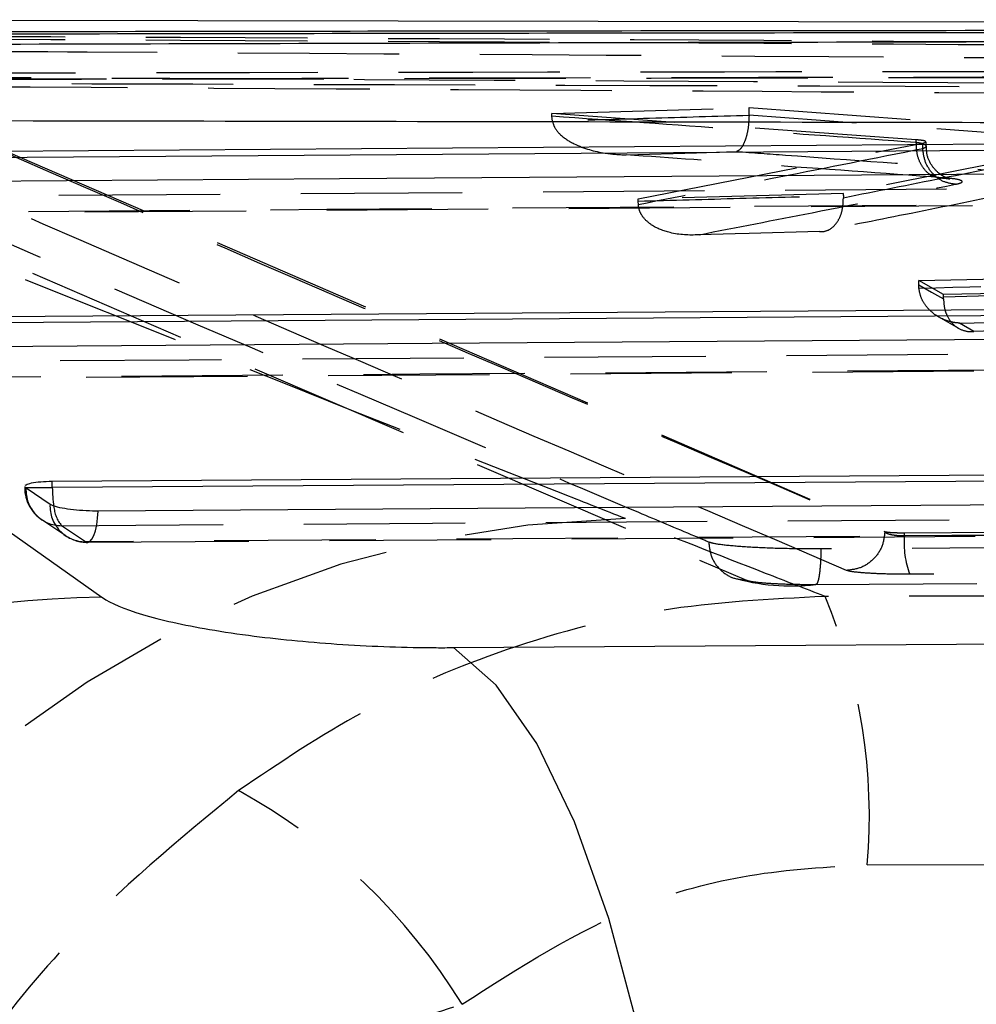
# Model space of a CAD drawing. Extents: x 50 to 374, y 9 to 288.
# Tile 8 of 22: x 80.25 to 87.78, y 36.73 to 44.48. Entities that reach past the tile are written whole.
import ezdxf

# ---------------------------------------------------------------- set-up
doc = ezdxf.new("R2010")
doc.units = 0
doc.linetypes.add('HIDDEN', pattern=[1.905, 1.27, -0.635])
doc.layers.get('0').update_dxf_attribs({"linetype": 'CONTINUOUS'})

msp = doc.modelspace()

# ---------------------------------------------------------------- linework, layer by layer
at = {"color": 7, "linetype": 'CONTINUOUS'}
for p, q in [((94.7314, 44.4476), (75.1315, 44.477)), ((76.6786, 43.417), (94.7818, 43.5489)), ((78.5946, 42.131), (95.5133, 42.2507)), ((80.5107, 40.8457), (96.2447, 40.9521)), ((80.5107, 40.7961), (80.5107, 40.8457)), ((80.2972, 40.7961), (80.2975, 40.8047)), ((80.3039, 40.7906), (80.2972, 40.7961)), ((80.4925, 40.6641), (80.3039, 40.7906)), ((80.1702, 40.45), (80.8999, 39.9342))]:
    msp.add_line(p, q, dxfattribs=at)
at = {"color": 7, "linetype": 'HIDDEN'}
for p, q in [((78.3117, 44.2358), (87.0621, 40.4501)), ((76.853, 43.9853), (85.9746, 40.0672)), ((84.4425, 43.739), (85.9935, 43.7852)), ((85.9935, 43.7852), (88.7365, 43.5826)), ((85.9935, 43.7262), (85.9935, 43.7852)), ((84.4425, 43.7201), (84.4425, 43.739)), ((87.3095, 43.5318), (84.4425, 43.739)), ((84.4464, 43.6773), (84.4425, 43.7201)), ((85.9935, 43.7262), (85.9934, 43.7232)), ((88.7365, 43.5236), (85.9935, 43.7262)), ((85.1217, 43.0668), (87.3602, 43.5061)), ((87.3095, 43.5129), (87.3094, 43.5129)), ((87.3095, 43.5129), (87.3095, 43.5318)), ((87.3602, 43.5061), (87.3849, 43.5143)), ((87.3602, 43.4611), (87.3602, 43.5061)), ((87.3602, 43.4611), (87.3602, 43.4611)), ((87.3862, 43.4823), (87.3862, 43.5165)), ((88.321, 43.4264), (86.7354, 43.1092)), ((76.9563, 42.9369), (94.9429, 43.0678)), ((86.7354, 43.1092), (85.1217, 43.0668)), ((86.7354, 43.0933), (86.7354, 43.1092)), ((86.7354, 43.0933), (86.7356, 43.0767)), ((85.1217, 43.0506), (85.1217, 43.0668)), ((85.1224, 43.0214), (85.1217, 43.0506)), ((87.3285, 42.425), (91.6265, 42.5244)), ((87.3285, 42.3922), (87.3285, 42.425)), ((87.524, 42.3139), (87.3285, 42.425)), ((87.33, 42.3631), (87.3285, 42.3922)), ((90.4628, 42.3793), (87.524, 42.3139)), ((87.5239, 42.281), (87.524, 42.2978)), ((87.524, 42.2978), (87.524, 42.3139)), ((87.4872, 42.1383), (87.6425, 42.05)), ((87.7636, 42.0249), (87.6487, 42.0903)), ((78.8723, 41.6511), (95.6743, 41.7698)), ((80.2972, 40.7961), (80.2931, 40.7961)), ((80.4283, 40.5458), (80.6168, 40.4193)), ((87.2162, 40.4409), (98.837, 40.5278)), ((80.7727, 40.3699), (80.5841, 40.4964)), ((80.7882, 40.366), (96.4057, 40.4713)), ((87.0621, 40.448), (87.062, 40.448)), ((87.0621, 40.448), (87.0621, 40.4501)), ((87.2162, 40.4181), (98.837, 40.5024)), ((87.2162, 40.4181), (87.2162, 40.4409)), ((86.5154, 40.0344), (99.9335, 40.1216)), ((101.8596, 39.9727), (86.5913, 39.9401)), ((86.9239, 37.8289), (102.1889, 37.8657))]:
    msp.add_line(p, q, dxfattribs=at)
at = {"color": 8, "linetype": 'CONTINUOUS'}
msp.add_line((80.2972, 40.7961), (80.5107, 40.7961), dxfattribs=at)
at = {"color": 7, "linetype": 'CONTINUOUS', "flags": 128}
for points in [[(94.7818, 43.4992), (85.762, 43.4334), (76.6786, 43.3674)], [(95.0264, 43.313), (94.4428, 43.3087), (92.1082, 43.2918), (82.7697, 43.224), (77.0398, 43.1825)], [(95.5133, 42.201), (87.0857, 42.1413), (78.5946, 42.0814)], [(95.7578, 42.0147), (95.1742, 42.0106), (92.8396, 41.9941), (83.5011, 41.9285), (78.9558, 41.8966)], [(96.2447, 40.9023), (88.4095, 40.8494), (80.5107, 40.7961)], [(96.4893, 40.716), (95.9056, 40.7121), (93.571, 40.6964), (84.2325, 40.6339), (80.8718, 40.6114)], [(83.6681, 39.5369), (90.003, 39.5795), (96.2312, 39.6215)], [(85.6388, 32.1337), (85.5814, 33.312), (85.475, 34.4524), (85.322, 35.5301), (85.1256, 36.522), (84.89, 37.4068), (84.6204, 38.1655), (84.3225, 38.7817), (84.0028, 39.2421), (83.6681, 39.5369)]]:
    msp.add_lwpolyline(points, dxfattribs=at)
at = {"color": 7, "linetype": 'HIDDEN', "flags": 128}
for points in [[(85.0266, 43.4142), (85.5805, 43.4306), (85.8949, 43.44)], [(76.7522, 43.0677), (77.3359, 43.0719), (79.6705, 43.0889), (89.0089, 43.1568), (94.8554, 43.1994)], [(94.9274, 43.0717), (94.3437, 43.0674), (92.0091, 43.0505), (82.6707, 42.9826), (76.9408, 42.9411)], [(86.5491, 42.8103), (85.9951, 42.7956), (85.8844, 42.7927), (85.6003, 42.7852)], [(87.3285, 42.3922), (87.4296, 42.3347), (87.5239, 42.281)], [(78.6682, 41.7817), (79.2518, 41.7858), (81.5864, 41.8023), (90.9249, 41.8682), (95.5868, 41.9012)], [(95.6588, 41.7735), (95.0751, 41.7693), (92.7405, 41.7529), (83.4021, 41.6871), (78.8568, 41.6552)], [(80.5841, 40.4964), (81.1678, 40.5003), (83.5024, 40.516), (92.8408, 40.5791), (96.3181, 40.6026)], [(80.7727, 40.3699), (80.7895, 40.3652), (80.8063, 40.372), (80.8222, 40.39), (80.8368, 40.4185), (80.8495, 40.4565), (80.8598, 40.5025), (80.8673, 40.5548), (80.8718, 40.6114)], [(96.3901, 40.4748), (95.8065, 40.4709), (93.4719, 40.4551), (84.1334, 40.3924), (80.7727, 40.3699)]]:
    msp.add_lwpolyline(points, dxfattribs=at)
at = {"color": 7, "linetype": 'HIDDEN'}
for centre, radius, start, end in [((80.5976, 40.7961), 0.3045, 180, 236.15446), ((80.584, 40.7769), 0.2805, 177.20022, 270.02013), ((80.7726, 40.6504), 0.2805, 177.19829, 270.01771), ((80.7896, 40.6682), 0.2678, 184.20333, 219.91464), ((85.1873, 32.3903), 8.164, 91.17288, 174.55947), ((80.7861, 40.6697), 0.3045, 236.15682, 270.38345), ((87.9088, 40.3576), 0.6953, 175.01563, 200.47013), ((86.3222, 41.6423), 1.6202, 253.37396, 276.93863), ((82.4709, 38.2091), 4.4692, 355.12005, 22.78864), ((79.6667, 34.2348), 4.7736, 31.52844, 61.06246)]:
    msp.add_arc(centre, radius, start, end, dxfattribs=at)
at = {"color": 8, "linetype": 'CONTINUOUS'}
msp.add_arc((81.4696, 40.7985), 0.9589, 180.1451, 188.99634, dxfattribs=at)
at = {"color": 7, "linetype": 'CONTINUOUS'}
msp.add_arc((81.0287, 31.5848), 8.3504, 90.88429, 173.14168, dxfattribs=at)
for points, knots in [([(94.1477, 44.3958), (92.5469, 44.3947), (89.3453, 44.3925), (83.1403, 44.3862), (78.5362, 44.3791), (75.5329, 44.3745)], [0, 0, 0, 0, 0.257988, 0.515977, 1, 1, 1, 1]), ([(94.1477, 44.3813), (90.9461, 44.3779), (84.7411, 44.3715), (78.5362, 44.3602), (75.5329, 44.3547)], [0, 0, 0, 0, 0.515977, 1, 1, 1, 1]), ([(75.7472, 44.2727), (75.9383, 44.2733), (76.9078, 44.2761), (80.9904, 44.2877), (87.0048, 44.3031), (92.2409, 44.3137), (94.3638, 44.318)], [0, 0, 0, 0, 0.030799, 0.156219, 0.657901, 1, 1, 1, 1]), ([(95.3802, 43.6529), (92.3901, 43.6585), (85.8133, 43.6707), (79.2381, 43.6816), (75.6523, 43.6876)], [0, 0, 0, 0, 0.4546368, 1, 1, 1, 1]), ([(80.2978, 40.814), (80.3073, 40.8194), (80.3262, 40.8301), (80.395, 40.841), (80.462, 40.8451), (80.5026, 40.8456), (80.5107, 40.8457)], [0, 0, 0, 0, 0.311482, 0.62025, 0.924254, 1, 1, 1, 1]), ([(80.8718, 40.6114), (80.8654, 40.6114), (80.8262, 40.6113), (80.7499, 40.614), (80.65, 40.6233), (80.5658, 40.6374), (80.5144, 40.6518), (80.4981, 40.661), (80.4925, 40.6641)], [0, 0, 0, 0, 0.041058, 0.252953, 0.464846, 0.676735, 0.888637, 1, 1, 1, 1]), ([(80.8999, 39.9342), (80.9014, 39.9331), (80.9673, 39.8871), (81.1837, 39.7956), (81.6384, 39.6937), (82.1831, 39.6131), (82.794, 39.5555), (83.3405, 39.5359), (83.6227, 39.5367), (83.6681, 39.5369)], [0, 0, 0, 0, 0.005219, 0.219788, 0.434653, 0.550719, 0.753912, 0.960473, 1, 1, 1, 1])]:
    msp.add_open_spline(points, degree=3, knots=knots, dxfattribs=at)
at = {"color": 7, "linetype": 'HIDDEN'}
for points, knots in [([(77.4378, 44.3589), (80.1581, 44.3454), (85.5987, 44.3185), (91.0393, 44.2871), (93.7596, 44.2713)], [0, 0, 0, 0, 0.5, 1, 1, 1, 1]), ([(77.4378, 44.3382), (80.1581, 44.324), (85.5987, 44.2956), (91.0393, 44.2627), (93.7596, 44.2462)], [0, 0, 0, 0, 0.5, 1, 1, 1, 1]), ([(85.0202, 40.5526), (84.8608, 40.6152), (81.7267, 41.847), (78.6332, 43.102), (75.697, 44.2932)], [0, 0, 0, 0, 0.050847, 1, 1, 1, 1]), ([(85.6766, 40.3671), (85.6398, 40.3826), (85.4562, 40.4599), (84.6852, 40.785), (81.6769, 42.0602), (78.819, 43.2956), (76.5478, 44.2774)], [0, 0, 0, 0, 0.012056, 0.060281, 0.253181, 1, 1, 1, 1]), ([(92.7653, 44.1448), (92.6629, 44.1454), (91.7824, 44.1513), (87.7888, 44.1777), (83.0732, 44.2073), (79.136, 44.2309), (78.3117, 44.2358)], [0, 0, 0, 0, 0.0212419, 0.1827758, 0.828912, 1, 1, 1, 1]), ([(78.3115, 44.2267), (78.3117, 44.2266), (79.7669, 43.5932), (82.6871, 42.3218), (85.6047, 41.0722), (87.0621, 40.448)], [0, 0, 0, 0, 0.000051, 0.500508, 1, 1, 1, 1]), ([(75.6142, 44.051), (78.7403, 44.0565), (84.0206, 44.0659), (90.2259, 44.0735), (93.3052, 44.0763), (94.2302, 44.0772)], [0, 0, 0, 0, 0.5037781, 0.8509299, 1, 1, 1, 1]), ([(94.2719, 44.0358), (91.147, 44.0305), (85.8687, 44.0214), (79.6628, 44.0071), (76.5818, 43.9993), (75.6541, 43.9969)], [0, 0, 0, 0, 0.503531, 0.850524, 1, 1, 1, 1]), ([(75.6615, 43.9956), (76.5005, 43.9978), (82.7059, 44.0146), (88.9113, 44.025), (94.2777, 44.034)], [0, 0, 0, 0, 0.135207, 1, 1, 1, 1]), ([(93.6787, 43.9429), (90.9582, 43.9593), (85.5172, 43.9921), (80.0763, 44.0204), (77.3558, 44.0346)], [0, 0, 0, 0, 0.5, 1, 1, 1, 1]), ([(76.853, 43.9853), (78.97, 43.9791), (84.6583, 43.9624), (90.3449, 43.9432), (93.9151, 43.9312)], [0, 0, 0, 0, 0.372171, 1, 1, 1, 1]), ([(77.9283, 43.9624), (80.4966, 43.9472), (85.5352, 43.9176), (90.5737, 43.8851), (93.0439, 43.8691)], [0, 0, 0, 0, 0.50974, 1, 1, 1, 1]), ([(86.7613, 40.1444), (85.3049, 40.7689), (82.3593, 42.0319), (79.4162, 43.3141), (77.9283, 43.9624)], [0, 0, 0, 0, 0.494427, 1, 1, 1, 1]), ([(84.4425, 43.7201), (84.9238, 43.6856), (85.8795, 43.6171), (86.8351, 43.5475), (87.3095, 43.5129)], [0, 0, 0, 0, 0.503632, 1, 1, 1, 1]), ([(85.9934, 43.7232), (85.7324, 43.7154), (85.2168, 43.7), (84.7011, 43.6848), (84.4464, 43.6773)], [0, 0, 0, 0, 0.506141, 1, 1, 1, 1]), ([(85.9934, 43.7232), (85.9921, 43.6939), (85.9893, 43.6352), (85.9731, 43.5565), (85.9494, 43.4918), (85.9223, 43.4537), (85.9032, 43.4423), (85.8953, 43.4401), (85.8949, 43.44)], [0, 0, 0, 0, 0.197741, 0.395054, 0.603627, 0.835668, 0.991643, 1, 1, 1, 1]), ([(84.4464, 43.6773), (84.4517, 43.6601), (84.4643, 43.6194), (84.5225, 43.5546), (84.653, 43.4733), (84.8313, 43.4265), (84.9704, 43.4149), (85.0254, 43.4142), (85.0266, 43.4142)], [0, 0, 0, 0, 0.076377, 0.181007, 0.367849, 0.750682, 0.9947, 1, 1, 1, 1]), ([(87.3602, 43.4611), (86.9839, 43.3863), (86.238, 43.2381), (85.4921, 43.0932), (85.1224, 43.0214)], [0, 0, 0, 0, 0.504503, 1, 1, 1, 1]), ([(87.5163, 43.2339), (87.502, 43.2337), (87.4822, 43.2333), (87.4409, 43.2442), (87.3938, 43.2712), (87.3448, 43.3348), (87.3128, 43.4185), (87.3106, 43.4814), (87.3094, 43.5129)], [0, 0, 0, 0, 0.1289996, 0.1786577, 0.3839802, 0.5893194, 0.794663, 1, 1, 1, 1]), ([(87.3094, 43.5129), (87.3094, 43.5129), (87.3094, 43.5129), (87.3095, 43.5129), (87.3095, 43.5129)], [0, 0, 0, 0, 0.220855, 1, 1, 1, 1]), ([(87.3829, 43.5165), (87.3827, 43.5184), (87.382, 43.523), (87.3514, 43.5282), (87.3204, 43.5309), (87.3095, 43.5318)], [0, 0, 0, 0, 0.315993, 0.759356, 1, 1, 1, 1]), ([(87.3095, 43.5129), (87.3095, 43.5128), (87.3123, 43.5123), (87.3365, 43.509), (87.3715, 43.4997), (87.3915, 43.4842), (87.3817, 43.4706), (87.3646, 43.4631), (87.3602, 43.4611), (87.3602, 43.4611)], [0, 0, 0, 0, 0.000183, 0.037349, 0.318581, 0.600449, 0.897674, 0.999804, 1, 1, 1, 1]), ([(87.6183, 43.1822), (87.5855, 43.187), (87.5198, 43.1967), (87.4357, 43.2615), (87.3753, 43.3529), (87.3652, 43.425), (87.3602, 43.4611)], [0, 0, 0, 0, 0.249996, 0.499997, 0.749997, 1, 1, 1, 1]), ([(87.485, 43.2337), (87.5031, 43.2324), (87.5441, 43.2295), (87.5699, 43.2253), (87.5743, 43.2242), (87.5619, 43.2273), (87.5344, 43.238), (87.4872, 43.2656), (87.4324, 43.3216), (87.3915, 43.3997), (87.3903, 43.4575), (87.3897, 43.4828)], [0, 0, 0, 0, 0.120933, 0.27373, 0.36401, 0.433523, 0.500912, 0.592099, 0.727236, 0.880462, 1, 1, 1, 1]), ([(87.5163, 43.2339), (87.0419, 43.2685), (86.212, 43.329), (85.3821, 43.3886), (85.0266, 43.4142)], [0, 0, 0, 0, 0.571641, 1, 1, 1, 1]), ([(85.8949, 43.44), (86.0231, 43.4306), (86.6642, 43.3837), (87.5452, 43.3187), (88.298, 43.2626), (88.5379, 43.2447)], [0, 0, 0, 0, 0.145528, 0.727645, 1, 1, 1, 1]), ([(86.7356, 43.0767), (86.9956, 43.1283), (87.5224, 43.2329), (88.0598, 43.3403), (88.3212, 43.3936), (88.3212, 43.3936)], [0, 0, 0, 0, 0.4935, 0.99987, 1, 1, 1, 1]), ([(87.6183, 43.1822), (87.6272, 43.1841), (87.6616, 43.1917), (87.6814, 43.2053), (87.6412, 43.2209), (87.5704, 43.2298), (87.5221, 43.2335), (87.5163, 43.2339)], [0, 0, 0, 0, 0.102583, 0.398853, 0.680308, 0.961754, 1, 1, 1, 1]), ([(85.6003, 42.7852), (85.8965, 42.8428), (86.5692, 42.9737), (87.2419, 43.1074), (87.6183, 43.1822)], [0, 0, 0, 0, 0.440309, 1, 1, 1, 1]), ([(85.1217, 43.0506), (85.388, 43.0576), (85.9259, 43.0717), (86.4638, 43.086), (86.7354, 43.0933)], [0, 0, 0, 0, 0.495148, 1, 1, 1, 1]), ([(88.0721, 43.1147), (87.8042, 43.0608), (87.2965, 42.9585), (86.7888, 42.8579), (86.5491, 42.8103)], [0, 0, 0, 0, 0.527766, 1, 1, 1, 1]), ([(86.5491, 42.8103), (86.5498, 42.8102), (86.573, 42.8081), (86.616, 42.8158), (86.6697, 42.8563), (86.7083, 42.9165), (86.7329, 42.9915), (86.7347, 43.0483), (86.7356, 43.0767)], [0, 0, 0, 0, 0.0076983, 0.2447151, 0.4533419, 0.6407833, 0.8202396, 1, 1, 1, 1]), ([(85.6003, 42.7852), (85.5993, 42.7851), (85.5229, 42.7793), (85.393, 42.7874), (85.2437, 42.8432), (85.1651, 42.9112), (85.1302, 42.9685), (85.1248, 43.0052), (85.1224, 43.0214)], [0, 0, 0, 0, 0.005254, 0.409919, 0.692911, 0.83914, 0.929092, 1, 1, 1, 1]), ([(91.626, 42.4619), (90.9079, 42.4451), (89.4759, 42.4115), (88.0439, 42.3792), (87.33, 42.3631)], [0, 0, 0, 0, 0.501472, 1, 1, 1, 1]), ([(87.6487, 42.0903), (87.6478, 42.0904), (87.6273, 42.0915), (87.5641, 42.1005), (87.4721, 42.1381), (87.3926, 42.2102), (87.3454, 42.2855), (87.3351, 42.3372), (87.33, 42.3631)], [0, 0, 0, 0, 0.006569, 0.150486, 0.464156, 0.692656, 0.845847, 1, 1, 1, 1]), ([(87.524, 42.2978), (88.0116, 42.3086), (88.9912, 42.3302), (89.9708, 42.3524), (90.4628, 42.3636)], [0, 0, 0, 0, 0.497746, 1, 1, 1, 1]), ([(87.5239, 42.281), (87.5253, 42.2565), (87.5282, 42.2076), (87.5544, 42.1373), (87.6022, 42.0712), (87.6751, 42.0273), (87.7332, 42.0213), (87.7629, 42.0248), (87.7636, 42.0249)], [0, 0, 0, 0, 0.136605, 0.272626, 0.461444, 0.723732, 0.993798, 1, 1, 1, 1]), ([(87.6487, 42.0903), (88.2708, 42.1044), (89.5188, 42.1326), (90.7668, 42.1618), (91.3927, 42.1765)], [0, 0, 0, 0, 0.498443, 1, 1, 1, 1]), ([(90.7026, 42.091), (90.1181, 42.0777), (89.1385, 42.0554), (88.1588, 42.0337), (87.7636, 42.0249)], [0, 0, 0, 0, 0.5965416, 1, 1, 1, 1]), ([(86.5913, 39.9401), (86.4355, 40.0005), (85.9099, 40.204), (85.3876, 40.4086), (85.0202, 40.5526)], [0, 0, 0, 0, 0.29643, 1, 1, 1, 1]), ([(87.062, 40.448), (87.057, 40.4084), (87.047, 40.3294), (86.9772, 40.2295), (86.8783, 40.1591), (86.8003, 40.1493), (86.7613, 40.1444)], [0, 0, 0, 0, 0.2499993, 0.4999992, 0.7499998, 1, 1, 1, 1]), ([(87.062, 40.448), (87.062, 40.4479), (87.0635, 40.4459), (87.0698, 40.4402), (87.0894, 40.4315), (87.1252, 40.4233), (87.1692, 40.4185), (87.2008, 40.4176), (87.2161, 40.4181), (87.2162, 40.4181)], [0, 0, 0, 0, 0.002368, 0.115887, 0.338611, 0.560021, 0.780286, 0.999715, 1, 1, 1, 1]), ([(87.0621, 40.4501), (87.0664, 40.4489), (87.075, 40.4466), (87.1056, 40.4437), (87.1455, 40.4416), (87.1845, 40.4408), (87.208, 40.4408), (87.2162, 40.4409)], [0, 0, 0, 0, 0.217746, 0.438927, 0.660434, 0.882578, 1, 1, 1, 1]), ([(85.6766, 40.3671), (85.6808, 40.3284), (85.6894, 40.2497), (85.7572, 40.15), (85.8562, 40.0799), (85.9351, 40.0714), (85.9745, 40.0672)], [0, 0, 0, 0, 0.244328, 0.496219, 0.748108, 1, 1, 1, 1]), ([(86.5586, 40.3137), (86.4698, 40.3139), (86.2921, 40.3143), (86.04, 40.3235), (85.8362, 40.3379), (85.719, 40.3534), (85.6875, 40.3636), (85.6766, 40.3671)], [0, 0, 0, 0, 0.22096, 0.441878, 0.662786, 0.883906, 1, 1, 1, 1]), ([(99.9774, 40.397), (99.8033, 40.3958), (98.8252, 40.3889), (94.3522, 40.3584), (90.0534, 40.3337), (86.5586, 40.3137)], [0, 0, 0, 0, 0.0389186, 0.2186605, 1, 1, 1, 1]), ([(86.5586, 40.3137), (86.5585, 40.301), (86.5582, 40.2675), (86.5562, 40.2152), (86.5523, 40.1604), (86.5469, 40.113), (86.5402, 40.0751), (86.5325, 40.0486), (86.5241, 40.0333), (86.5183, 40.0341), (86.5154, 40.0344)], [0, 0, 0, 0, 0.0804497, 0.2118113, 0.3431745, 0.4745398, 0.6059044, 0.7372725, 0.8686261, 1, 1, 1, 1]), ([(87.2574, 40.1145), (87.2054, 40.1146), (87.1053, 40.1147), (86.964, 40.1199), (86.8509, 40.1279), (86.7851, 40.1367), (86.7674, 40.1424), (86.7613, 40.1444)], [0, 0, 0, 0, 0.2299574, 0.4426913, 0.6633881, 0.8843327, 1, 1, 1, 1]), ([(98.8784, 40.199), (98.6774, 40.1974), (97.6725, 40.1893), (93.7988, 40.1588), (90.1262, 40.1339), (87.2574, 40.1145)], [0, 0, 0, 0, 0.051886, 0.259428, 1, 1, 1, 1]), ([(85.9746, 40.0672), (85.9836, 40.0644), (86.0061, 40.0576), (86.0886, 40.0477), (86.2186, 40.0394), (86.3683, 40.0346), (86.469, 40.0345), (86.5154, 40.0344)], [0, 0, 0, 0, 0.148691, 0.369718, 0.5904, 0.810949, 1, 1, 1, 1]), ([(86.5913, 39.9401), (86.1572, 39.9181), (85.2766, 39.8734), (84.0558, 39.5394), (82.9367, 39.0604), (82.2988, 38.6299), (81.9765, 38.4124)], [0, 0, 0, 0, 0.262973, 0.53341, 0.764232, 1, 1, 1, 1]), ([(81.9765, 38.4124), (81.5064, 38.0252), (80.7321, 37.3875), (79.8606, 36.291), (79.0877, 35.0472), (78.6319, 33.8799), (78.431, 32.9927), (78.383, 32.7252), (78.3676, 32.6302), (78.3626, 32.5986), (78.3605, 32.5847), (78.3595, 32.5779), (78.3586, 32.5721)], [0, 0, 0, 0, 0.253942, 0.418278, 0.582707, 0.87363, 0.954346, 0.983203, 0.993794, 0.996958, 0.997398, 1, 1, 1, 1]), ([(83.7357, 36.731), (84.1862, 37.0215), (84.8891, 37.4746), (86.0035, 37.7775), (86.614, 37.8116), (86.9239, 37.8289)], [0, 0, 0, 0, 0.467819, 0.72983, 1, 1, 1, 1]), ([(78.3586, 32.5721), (78.3597, 32.5758), (78.4707, 32.9383), (78.8173, 33.6364), (79.487, 34.3969), (80.1747, 34.9911), (80.8305, 35.4594), (81.5253, 35.8515), (82.2119, 36.1807), (82.8802, 36.4602), (83.4506, 36.6408), (83.7357, 36.731)], [0, 0, 0, 0, 0.002098, 0.208434, 0.402558, 0.46694, 0.598713, 0.730419, 0.774772, 0.887408, 1, 1, 1, 1])]:
    msp.add_open_spline(points, degree=3, knots=knots, dxfattribs=at)

doc.saveas('drawing.dxf')
